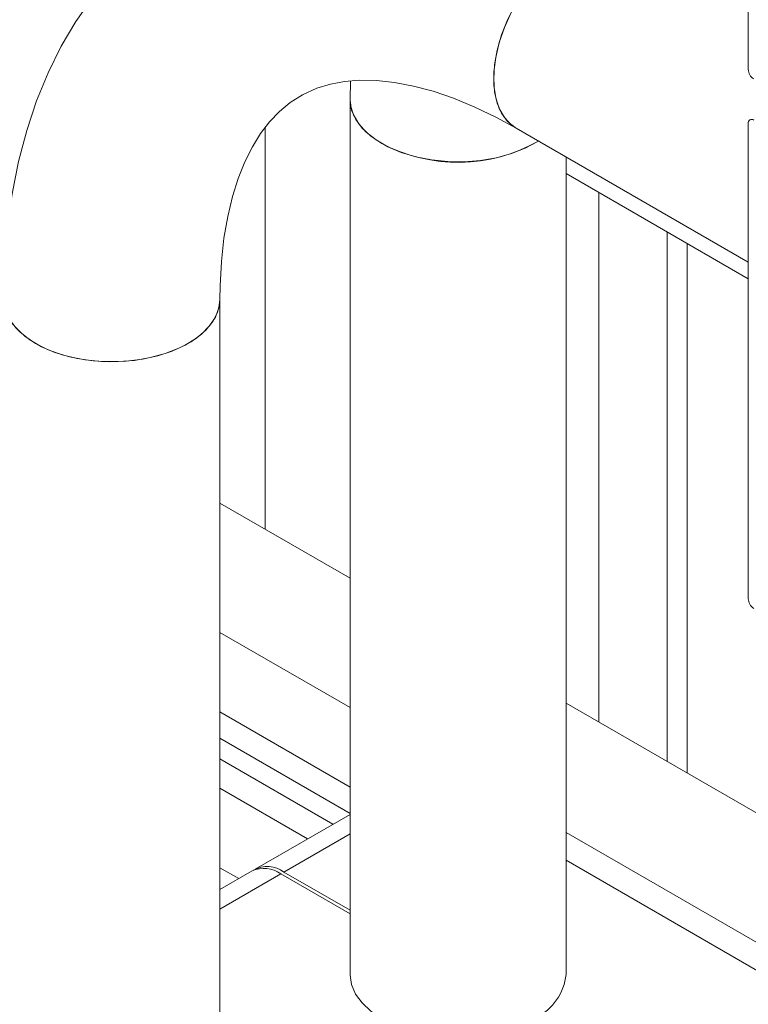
# Model space of a CAD drawing. Header units: millimetres. Extents: x 450 to 25135, y 150 to 17673.
# Tile 88 of 256: x 2891 to 3093, y 15667 to 15940. Entities that reach past the tile are written whole.
import ezdxf

# ---------------------------------------------------------------- set-up
doc = ezdxf.new("R2010")
doc.units = ezdxf.units.MM
doc.linetypes.add('SLD-Continua', pattern=[0])
doc.layers.add('COTAS', color=1, linetype='SLD-Continua')
doc.layers.add('OCULTA', color=8, linetype='SLD-Continua')

msp = doc.modelspace()

# ---------------------------------------------------------------- linework, layer by layer
at = {"color": 7, "linetype": 'SLD-Continua', "lineweight": 18, "ltscale": 30}
for p, q in [((2982.89, 15923.46), (2982.75, 15918.36)), ((2982.75, 15918.36), (2982.75, 15675.44)), ((3028.87, 15910.36), (3093.36, 15873.13)), ((3042.75, 15675.44), (3042.75, 15902.35)), ((2946.59, 15619.92), (2946.59, 15862.84))]:
    msp.add_line(p, q, dxfattribs=at)
at = {"color": 7, "linetype": 'SLD-Continua', "lineweight": 18, "ltscale": 30, "flags": 128}
for points in [[(3058.87, 15962.33), (3054.18, 15964.95), (3045.4, 15969.41), (3036.55, 15973.3), (3027.68, 15976.6), (3018.83, 15979.29), (3010.03, 15981.35), (3001.32, 15982.77), (2992.75, 15983.54), (2984.35, 15983.66), (2976.16, 15983.14), (2968.22, 15982), (2960.55, 15980.24), (2953.18, 15977.9), (2946.11, 15974.99), (2939.37, 15971.52), (2932.98, 15967.52), (2926.94, 15963), (2921.27, 15957.98), (2915.99, 15952.47), (2911.09, 15946.49), (2906.61, 15940.03), (2902.53, 15933.11), (2898.89, 15925.74), (2895.69, 15917.94), (2892.95, 15909.72), (2890.69, 15901.1), (2888.92, 15892.12), (2887.64, 15882.8), (2886.86, 15873.2), (2886.59, 15862.84)], [(3022.65, 15924.1), (3022.9, 15927.98), (3023.64, 15932.06), (3024.86, 15936.24), (3026.52, 15940.42), (3028.58, 15944.51), (3031.01, 15948.4), (3033.73, 15952.02), (3036.7, 15955.26), (3039.83, 15958.06), (3043.05, 15960.35), (3046.3, 15962.08), (3049.49, 15963.21), (3052.55, 15963.71), (3055.4, 15963.56), (3057.98, 15962.78), (3058.87, 15962.33)], [(3028.88, 15910.36), (3027.5, 15911.31), (3025.63, 15913.3), (3024.19, 15915.83), (3023.21, 15918.84), (3022.72, 15922.26), (3022.72, 15926.01), (3023.21, 15930), (3024.19, 15934.14), (3025.63, 15938.34), (3027.5, 15942.48), (3029.75, 15946.49), (3032.34, 15950.25), (3035.19, 15953.69), (3038.25, 15956.72), (3041.43, 15959.28), (3044.68, 15961.29), (3047.91, 15962.73), (3051.04, 15963.54), (3054, 15963.72), (3056.73, 15963.25), (3058.87, 15962.33)], [(2946.59, 15862.84), (2946.64, 15866.57), (2947.01, 15873.4), (2947.73, 15879.82), (2948.77, 15885.82), (2950.11, 15891.36), (2951.72, 15896.44), (2953.57, 15901.04), (2955.64, 15905.18), (2957.92, 15908.86), (2960.4, 15912.11), (2963.11, 15914.98), (2966.13, 15917.49), (2969.57, 15919.66), (2973.55, 15921.47), (2977.32, 15922.61), (2981.23, 15923.33), (2985.34, 15923.66), (2990.12, 15923.59), (2995.12, 15923.06), (3000.36, 15922.07), (3005.84, 15920.61), (3011.53, 15918.67), (3017.42, 15916.24), (3023.48, 15913.31), (3028.87, 15910.36)], [(3028.87, 15910.36), (3028.58, 15910.54), (3026.52, 15912.24), (3024.86, 15914.5), (3023.64, 15917.28), (3022.9, 15920.5), (3022.65, 15924.1)], [(2982.75, 15918.36), (2982.89, 15916.7), (2983.68, 15914.09), (2985.15, 15911.58), (2987.27, 15909.23), (2989.98, 15907.09), (2993.23, 15905.21), (2996.93, 15903.65), (3001.01, 15902.42), (3005.36, 15901.58), (3009.89, 15901.12), (3014.48, 15901.07), (3019.03, 15901.42), (3023.43, 15902.18), (3027.59, 15903.31), (3031.4, 15904.79), (3034.76, 15906.59), (3035.07, 15906.78)], [(2982.75, 15918.36), (2982.76, 15918.03), (2983.2, 15915.39), (2984.33, 15912.82), (2986.13, 15910.38), (2988.55, 15908.13), (2991.54, 15906.11)], [(2886.59, 15862.84), (2886.59, 15862.51), (2887.03, 15859.87), (2888.17, 15857.3), (2889.96, 15854.86), (2892.39, 15852.61), (2895.37, 15850.6)], [(2886.59, 15862.84), (2886.73, 15861.19), (2887.51, 15858.58), (2888.98, 15856.06), (2891.1, 15853.71), (2893.81, 15851.57), (2897.06, 15849.7), (2900.77, 15848.13), (2904.84, 15846.91), (2909.19, 15846.06), (2913.72, 15845.61), (2918.31, 15845.55), (2922.86, 15845.91), (2927.27, 15846.66), (2931.42, 15847.79), (2935.23, 15849.28), (2938.6, 15851.08), (2941.45, 15853.15), (2943.72, 15855.46), (2945.36, 15857.94), (2946.32, 15860.53), (2946.59, 15862.82)], [(2895.37, 15850.6), (2898.86, 15848.87), (2902.76, 15847.47), (2906.99, 15846.44), (2911.44, 15845.78), (2916.01, 15845.53), (2920.6, 15845.68), (2925.09, 15846.24), (2929.38, 15847.18), (2933.37, 15848.49), (2936.97, 15850.14), (2940.09, 15852.08), (2942.66, 15854.28), (2944.62, 15856.68), (2945.92, 15859.22), (2946.54, 15861.85), (2946.59, 15862.84)]]:
    msp.add_lwpolyline(points, dxfattribs=at)
at = {"color": 7, "linetype": 'SLD-Continua', "lineweight": 18, "ltscale": 900}
msp.add_arc((3012.69, 15946.19), 45.31, 242.1734, 299.5911, dxfattribs=at)
at = {"layer": 'COTAS', "linetype": 'SLD-Continua', "lineweight": 18, "ltscale": 30}
for p, q in [((3093.36, 16058.68), (3093.36, 15926.73)), ((3093.36, 15911.7), (3093.36, 15779.75)), ((2982.75, 15785.42), (2946.59, 15806.3)), ((2982.75, 15749.5), (2946.59, 15770.38)), ((3274.38, 15617.07), (3042.75, 15750.78)), ((2982.75, 15727.45), (2946.59, 15748.33)), ((2982.75, 15720.1), (2946.59, 15740.98)), ((2978.01, 15717.13), (2946.59, 15735.27)), ((2970.94, 15713.04), (2946.59, 15727.1)), ((2982.75, 15719.86), (2956.39, 15704.64)), ((2982.75, 15714.45), (2964.39, 15703.85)), ((3243.27, 15599.11), (3042.75, 15714.86)), ((3042.75, 15707.11), (3103.97, 15671.77)), ((2951.85, 15702.02), (2946.59, 15705.06)), ((2955.54, 15704.15), (2946.59, 15698.98)), ((2946.59, 15693.57), (2963.54, 15703.36)), ((2982.75, 15692.27), (2963.54, 15703.36)), ((2964.39, 15703.85), (2982.75, 15693.25))]:
    msp.add_line(p, q, dxfattribs=at)
at = {"layer": 'COTAS', "linetype": 'SLD-Continua', "lineweight": 18, "ltscale": 30, "flags": 128}
msp.add_lwpolyline([(3033.54, 15662.95), (3029.95, 15661.25), (3025.94, 15659.88), (3021.62, 15658.9), (3017.09, 15658.3), (3012.45, 15658.12), (3007.82, 15658.36), (3003.31, 15659), (2999.03, 15660.04), (2995.07, 15661.45), (2991.54, 15663.19), (2988.52, 15665.23), (2986.08, 15667.52), (2984.28, 15669.99), (2983.16, 15672.59), (2982.76, 15675.27), (2982.75, 15675.44)], dxfattribs=at)
at = {"layer": 'COTAS', "linetype": 'SLD-Continua', "lineweight": 18, "ltscale": 900}
for centre, radius, start, end in [((3096.74, 15926.88), 3.38, 182.609, 237.3839), ((3094.31, 15911.85), 0.961, 50.791, 189.2204), ((3096.74, 15779.9), 3.38, 182.608, 237.3849), ((2958.85, 15696.82), 8.05, 54.3854, 114.304), ((2959.78, 15697.66), 7.72, 53.3105, 119.5101), ((3027.79, 15676.96), 15.04, 296.0138, 354.208)]:
    msp.add_arc(centre, radius, start, end, dxfattribs=at)
at = {"layer": 'OCULTA', "linetype": 'SLD-Continua', "lineweight": 18, "ltscale": 30}
for p, q in [((2959.18, 15910.51), (2959.18, 15799.03)), ((2959.18, 15910.51), (2959.18, 15799.03)), ((2959.18, 15910.51), (2959.18, 15799.03)), ((2959.18, 15910.51), (2959.18, 15799.03)), ((3093.36, 15868.55), (3042.75, 15897.76)), ((3093.36, 15868.55), (3042.75, 15897.76)), ((3093.36, 15868.55), (3042.75, 15897.76)), ((3093.36, 15868.55), (3042.75, 15897.76)), ((3051.85, 15892.51), (3051.85, 15745.54)), ((3051.85, 15892.51), (3051.85, 15745.54)), ((3051.85, 15892.51), (3051.85, 15745.54)), ((3051.85, 15892.51), (3051.85, 15745.54)), ((3070.83, 15881.56), (3070.83, 15734.58)), ((3070.83, 15881.56), (3070.83, 15734.58)), ((3070.83, 15881.56), (3070.83, 15734.58)), ((3070.83, 15881.56), (3070.83, 15734.58)), ((3076.39, 15878.34), (3076.39, 15731.36)), ((3076.39, 15878.34), (3076.39, 15731.36)), ((3076.39, 15878.34), (3076.39, 15731.36)), ((3076.39, 15878.34), (3076.39, 15731.36))]:
    msp.add_line(p, q, dxfattribs=at)

doc.saveas('drawing.dxf')
